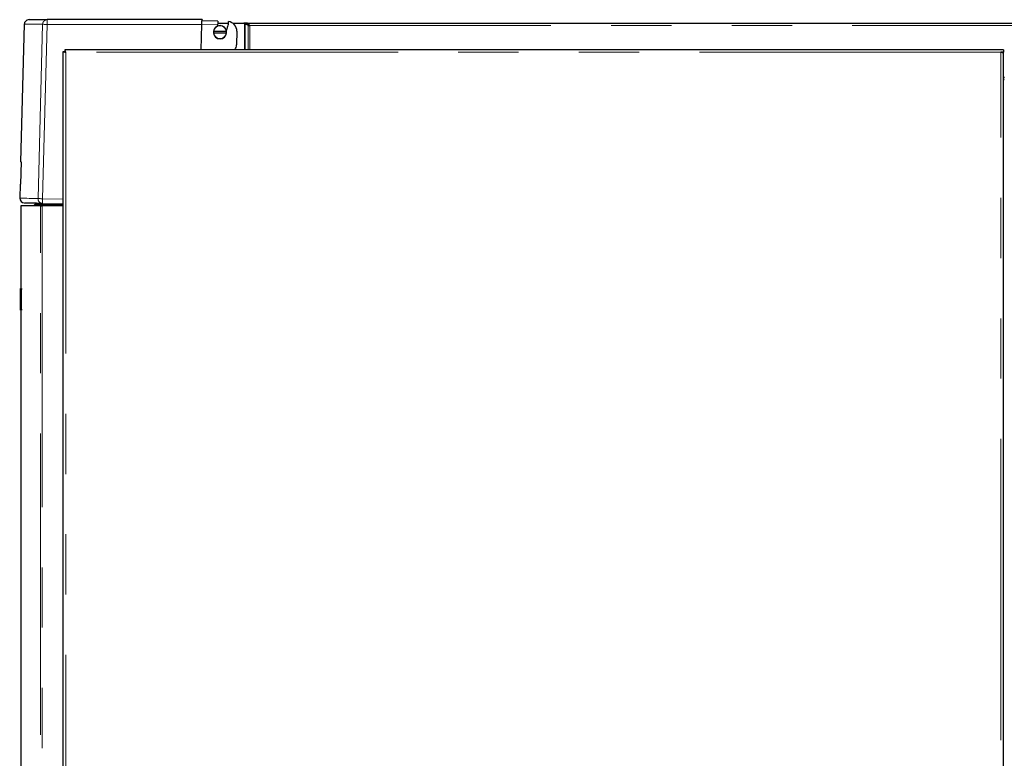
# Model space of a CAD drawing. Header units: millimetres. Extents: x 37 to 252, y 66 to 151.
# Tile 7 of 68: x 37 to 57, y 82 to 97. Entities that reach past the tile are written whole.
import ezdxf

# ---------------------------------------------------------------- set-up
doc = ezdxf.new("R2010")
doc.units = ezdxf.units.MM
doc.linetypes.add('PHANTOM', pattern=[12.7, 6.35, -1.27, 1.27, -1.27, 1.27, -1.27])

msp = doc.modelspace()

# ---------------------------------------------------------------- linework, layer by layer
at = {"color": 7, "linetype": 'Continuous', "lineweight": 25}
for p, q in [((40.433, 97.479), (37.174, 97.479)), ((36.689, 97.381), (36.613, 94.482)), ((40.416, 96.843), (40.43, 97.379)), ((40.768, 97.444), (40.432, 97.453)), ((40.764, 97.37), (40.77, 97.402)), ((40.768, 97.444), (40.767, 97.423)), ((40.767, 97.423), (40.77, 97.402)), ((40.77, 97.404), (40.99, 97.404)), ((40.972, 97.33), (40.98, 97.336)), ((41.08, 97.404), (41.312, 97.404)), ((41.312, 97.404), (41.327, 97.399)), ((41.317, 97.404), (41.312, 97.404)), ((41.317, 97.402), (41.317, 97.404)), ((41.386, 97.404), (41.317, 97.404)), ((41.345, 97.391), (41.405, 97.361)), ((41.359, 97.391), (41.345, 97.391)), ((41.374, 97.384), (41.419, 97.361)), ((41.386, 97.404), (70.847, 97.404)), ((41.386, 97.384), (41.386, 97.404)), ((41.419, 97.361), (41.405, 97.361)), ((41.437, 97.353), (41.431, 97.359)), ((41.437, 97.354), (41.437, 97.353)), ((40.676, 97.23), (40.672, 97.23)), ((40.672, 97.2), (40.676, 97.2)), ((40.947, 97.23), (40.676, 97.23)), ((40.676, 97.2), (40.947, 97.2)), ((40.951, 97.23), (40.947, 97.23)), ((40.947, 97.2), (40.951, 97.2)), ((41.166, 97.234), (41.159, 96.95)), ((37.512, 69.593), (37.512, 96.811)), ((37.512, 96.811), (37.537, 96.811)), ((37.544, 96.843), (37.544, 96.818)), ((57.262, 96.843), (37.544, 96.843)), ((57.312, 96.843), (57.262, 96.843)), ((57.312, 96.793), (57.262, 96.793)), ((57.312, 96.843), (57.312, 96.793)), ((57.312, 96.786), (57.312, 96.793)), ((57.312, 69.593), (57.312, 96.786)), ((57.332, 96.209), (57.312, 96.209)), ((36.622, 94.481), (36.61, 94.014)), ((36.601, 94.014), (36.593, 93.718)), ((36.618, 93.555), (36.618, 91.815)), ((37.028, 93.555), (36.618, 93.555)), ((36.908, 93.575), (36.928, 93.595)), ((36.908, 93.575), (37.512, 93.575)), ((36.908, 93.555), (36.908, 93.575)), ((36.928, 93.595), (37.476, 93.595)), ((37.028, 93.555), (37.067, 93.555)), ((37.512, 93.555), (37.067, 93.555)), ((37.075, 93.605), (37.512, 93.594)), ((36.608, 91.815), (36.628, 91.815)), ((36.608, 91.795), (36.608, 91.815)), ((36.608, 91.375), (36.608, 91.795)), ((36.628, 91.815), (36.628, 91.795)), ((36.628, 91.375), (36.628, 91.795)), ((36.608, 91.355), (36.608, 91.375)), ((36.628, 91.355), (36.608, 91.355)), ((36.618, 91.355), (36.618, 69.705)), ((36.628, 91.375), (36.628, 91.355))]:
    msp.add_line(p, q, dxfattribs=at)
at = {"color": 8, "linetype": 'PHANTOM', "lineweight": 18}
for p, q in [((37.075, 97.381), (36.979, 93.708)), ((37.171, 97.379), (37.075, 93.705)), ((37.171, 97.379), (40.43, 97.379)), ((40.43, 97.379), (40.764, 97.37)), ((41.327, 97.399), (41.327, 96.843)), ((41.345, 97.391), (41.345, 96.843)), ((41.405, 97.361), (41.405, 96.843)), ((41.431, 97.359), (70.877, 97.359)), ((41.437, 97.354), (41.437, 96.843)), ((37.562, 96.793), (37.562, 69.593)), ((57.262, 96.793), (37.562, 96.793)), ((57.262, 69.593), (57.262, 96.793)), ((37.028, 69.705), (37.028, 93.555)), ((37.067, 93.555), (37.067, 69.705)), ((37.075, 93.705), (37.512, 93.694)), ((36.628, 91.795), (36.608, 91.795)), ((36.608, 91.375), (36.628, 91.375))]:
    msp.add_line(p, q, dxfattribs=at)
at = {"color": 7, "linetype": 'Continuous', "lineweight": 25, "flags": 128}
msp.add_lwpolyline([(40.433, 97.479), (40.433, 97.477), (40.432, 97.472), (40.432, 97.464), (40.432, 97.453)], dxfattribs=at)
at = {"color": 8, "linetype": 'PHANTOM', "lineweight": 18, "flags": 128}
for points in [[(37.075, 97.381), (37.079, 97.381), (37.086, 97.381), (37.096, 97.381), (37.108, 97.38), (37.122, 97.38), (37.137, 97.38), (37.154, 97.379), (37.171, 97.379)], [(36.979, 93.708), (36.909, 93.71), (36.846, 93.711), (36.79, 93.713), (36.741, 93.714), (36.699, 93.715), (36.664, 93.716), (36.636, 93.717), (36.615, 93.717), (36.601, 93.718), (36.594, 93.718), (36.593, 93.718)], [(36.979, 93.708), (36.983, 93.708), (36.99, 93.708), (37, 93.707), (37.012, 93.707), (37.026, 93.707), (37.041, 93.706), (37.058, 93.706), (37.075, 93.705)]]:
    msp.add_lwpolyline(points, dxfattribs=at)
at = {"color": 8, "linetype": 'PHANTOM', "lineweight": 18}
for centre, radius, start, end in [((38.129, 97.404), 0.958, 175.5112, 181.4905), ((37.078, 93.705), 0.0994, 178.1457, 268.1466), ((38.031, 93.655), 0.957, 177.0041, 182.9931)]:
    msp.add_arc(centre, radius, start, end, dxfattribs=at)
at = {"color": 7, "linetype": 'Continuous', "lineweight": 25}
for centre, radius, start, end in [((40.812, 97.215), 0.14, 6.1506, 173.8494), ((40.812, 97.215), 0.136, 6.3323, 173.6677), ((40.432, 97.453), 0.342, 341.3776, 346.0097), ((40.432, 97.453), 0.554, 338.493, 347.1779), ((40.432, 97.453), 0.56, 347.9857, 358.5), ((40.967, 97.24), 0.2, 358.5, 82.7608), ((40.812, 97.215), 0.14, 173.8494, 186.1506), ((40.812, 97.215), 0.14, 186.1506, 353.8494), ((40.812, 97.215), 0.136, 186.3323, 353.6677), ((40.812, 97.215), 0.14, 353.8494, 6.1506), ((40.959, 96.955), 0.2, 326.0366, 358.5), ((57.307, 96.273), 0.025, 281.537, 0), ((57.307, 96.273), 0.05, 275.7392, 300), ((36.531, 91.13), 3.352, 88.443, 88.5977), ((36.399, 86.202), 7.814, 88.4566, 88.5229), ((36.693, 93.715), 0.1, 178.5, 268.5)]:
    msp.add_arc(centre, radius, start, end, dxfattribs=at)
for points, knots in [([(36.789, 97.479), (36.776, 97.477), (36.757, 97.475), (36.734, 97.463), (36.718, 97.451), (36.706, 97.435), (36.693, 97.413), (36.69, 97.394), (36.689, 97.381)], [0, 0, 0, 0, 0.239812, 0.368594, 0.499994, 0.631419, 0.760192, 1, 1, 1, 1]), ([(36.792, 97.479), (36.792, 97.479), (36.791, 97.479), (36.819, 97.479), (36.871, 97.479), (36.947, 97.479), (37.045, 97.479), (37.131, 97.479), (37.174, 97.479)], [0, 0, 0, 0, 0.120209, 0.296443, 0.472714, 0.648563, 0.824253, 1, 1, 1, 1]), ([(40.43, 97.379), (40.43, 97.386), (40.431, 97.4), (40.431, 97.42), (40.432, 97.438), (40.432, 97.448), (40.432, 97.453)], [0, 0, 0, 0, 0.260188, 0.513577, 0.760152, 1, 1, 1, 1]), ([(41.327, 97.399), (41.328, 97.398), (41.332, 97.397), (41.336, 97.395), (41.341, 97.393), (41.343, 97.392), (41.345, 97.391)], [0, 0, 0, 0, 0.250018, 0.500067, 0.750018, 1, 1, 1, 1]), ([(41.431, 97.359), (41.427, 97.365), (41.419, 97.376), (41.408, 97.391), (41.397, 97.402), (41.389, 97.403), (41.386, 97.404)], [0, 0, 0, 0, 0.249981, 0.499997, 0.75, 1, 1, 1, 1]), ([(41.431, 97.359), (41.427, 97.362), (41.419, 97.369), (41.408, 97.377), (41.397, 97.383), (41.389, 97.383), (41.386, 97.384)], [0, 0, 0, 0, 0.249983, 0.499987, 0.749994, 1, 1, 1, 1]), ([(41.405, 97.361), (41.407, 97.36), (41.411, 97.359), (41.419, 97.357), (41.428, 97.355), (41.434, 97.354), (41.437, 97.354)], [0, 0, 0, 0, 0.2500013, 0.4999882, 0.7500147, 1, 1, 1, 1]), ([(41.419, 97.361), (41.42, 97.36), (41.423, 97.359), (41.427, 97.357), (41.432, 97.355), (41.435, 97.354), (41.437, 97.354)], [0, 0, 0, 0, 0.249999, 0.500014, 0.750018, 1, 1, 1, 1]), ([(37.512, 96.811), (37.513, 96.81), (37.514, 96.807), (37.523, 96.803), (37.536, 96.799), (37.55, 96.796), (37.559, 96.794), (37.562, 96.793)], [0, 0, 0, 0, 0.220219, 0.440484, 0.660727, 0.880983, 1, 1, 1, 1]), ([(37.537, 96.811), (37.538, 96.81), (37.538, 96.807), (37.543, 96.802), (37.551, 96.798), (37.558, 96.795), (37.562, 96.793), (37.562, 96.793)], [0, 0, 0, 0, 0.236257, 0.472584, 0.70877, 0.944993, 1, 1, 1, 1]), ([(37.562, 96.793), (37.561, 96.799), (37.558, 96.81), (37.554, 96.826), (37.55, 96.837), (37.547, 96.842), (37.545, 96.843), (37.544, 96.843)], [0, 0, 0, 0, 0.220233, 0.440514, 0.660741, 0.880982, 1, 1, 1, 1]), ([(37.562, 96.793), (37.561, 96.796), (37.558, 96.802), (37.554, 96.81), (37.55, 96.816), (37.546, 96.818), (37.545, 96.818), (37.544, 96.818)], [0, 0, 0, 0, 0.236281, 0.472567, 0.708822, 0.945018, 1, 1, 1, 1]), ([(57.262, 96.793), (57.269, 96.792), (57.282, 96.791), (57.298, 96.79), (57.31, 96.788), (57.311, 96.787), (57.312, 96.786)], [0, 0, 0, 0, 0.249995, 0.499996, 0.749996, 1, 1, 1, 1]), ([(37.075, 93.605), (37.03, 93.606), (36.939, 93.609), (36.838, 93.611), (36.76, 93.614), (36.712, 93.615), (36.689, 93.615), (36.692, 93.615), (36.693, 93.615)], [0, 0, 0, 0, 0.186394, 0.372734, 0.559343, 0.746277, 0.933209, 1, 1, 1, 1])]:
    msp.add_open_spline(points, degree=3, knots=knots, dxfattribs=at)
at = {"color": 8, "linetype": 'PHANTOM', "lineweight": 18}
for points, knots in [([(37.174, 97.479), (37.161, 97.477), (37.142, 97.475), (37.119, 97.463), (37.104, 97.45), (37.092, 97.435), (37.079, 97.413), (37.077, 97.394), (37.075, 97.381)], [0, 0, 0, 0, 0.239811, 0.384557, 0.499981, 0.631393, 0.760192, 1, 1, 1, 1]), ([(36.692, 97.381), (36.692, 97.381), (36.691, 97.381), (36.719, 97.381), (36.771, 97.381), (36.847, 97.381), (36.946, 97.381), (37.032, 97.381), (37.075, 97.381)], [0, 0, 0, 0, 0.119783, 0.2955714, 0.4714872, 0.6475305, 0.8237015, 1, 1, 1, 1])]:
    msp.add_open_spline(points, degree=3, knots=knots, dxfattribs=at)

doc.saveas('drawing.dxf')
